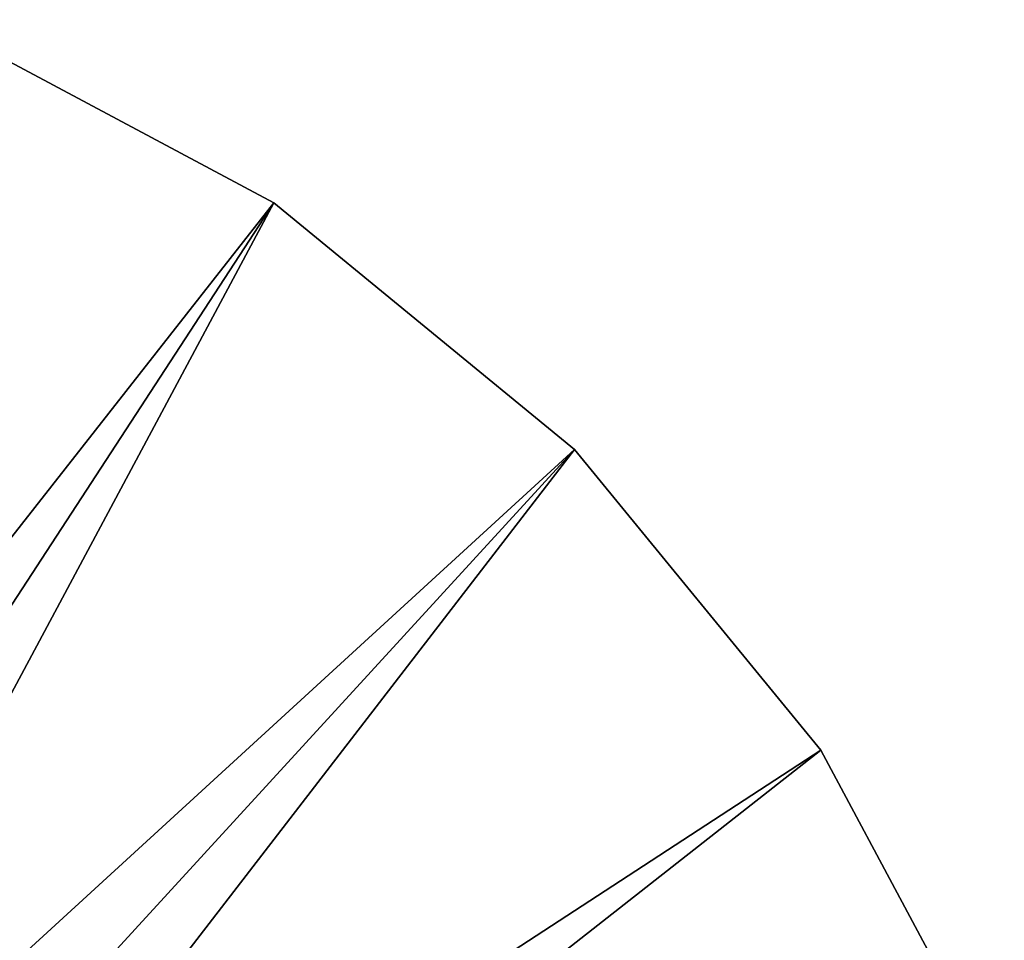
# Model space of a CAD drawing. Header units: millimetres. Extents: x -110 to 119, y -127 to 212.
# Tile 69 of 186: x -60 to -43, y 16 to 32. Entities that reach past the tile are written whole.
import ezdxf

# ---------------------------------------------------------------- set-up
doc = ezdxf.new("R2010")
doc.units = ezdxf.units.MM
doc.header["$LTSCALE"] = 26.699852
doc.layers.add('10', color=7, linetype='CONTINUOUS')
doc.layers.add('8', color=7, linetype='CONTINUOUS')

msp = doc.modelspace()

# ---------------------------------------------------------------- linework, layer by layer
at = {"layer": '10', "color": 7, "linetype": 'CONTINUOUS', "true_color": 0xa2afbf}
for points in [[(-55.555, 29.101, -53), (-61.606, 32.336, -53), (-68.149, 13.051, -36), (-55.555, 29.101, -53)], [(-66.627, 12.131, -36), (-55.555, 29.101, -53), (-68.149, 13.051, -36), (-66.627, 12.131, -36)], [(-65.226, 11.034, -36), (-55.555, 29.101, -53), (-66.627, 12.131, -36), (-65.226, 11.034, -36)], [(-50.251, 24.749, -53), (-55.555, 29.101, -53), (-65.226, 11.034, -36), (-50.251, 24.749, -53)], [(-63.966, 9.774, -36), (-50.251, 24.749, -53), (-65.226, 11.034, -36), (-63.966, 9.774, -36)], [(-62.869, 8.373, -36), (-50.251, 24.749, -53), (-63.966, 9.774, -36), (-62.869, 8.373, -36)], [(-45.899, 19.445, -53), (-50.251, 24.749, -53), (-62.869, 8.373, -36), (-45.899, 19.445, -53)], [(-61.949, 6.851, -36), (-45.899, 19.445, -53), (-62.869, 8.373, -36), (-61.949, 6.851, -36)], [(-42.664, 13.394, -53), (-45.899, 19.445, -53), (-61.949, 6.851, -36), (-42.664, 13.394, -53)]]:
    msp.add_3dface(points, dxfattribs=at)
at = {"layer": '8', "color": 7, "linetype": 'CONTINUOUS', "true_color": 0xa2afbf}
for points in [[(-55.555, 29.101, -56), (-61.606, 32.336, -56), (-55.555, 29.101, -53), (-55.555, 29.101, -56)], [(-55.555, 29.101, -53), (-61.606, 32.336, -56), (-61.606, 32.336, -53), (-55.555, 29.101, -53)], [(-50.251, 24.749, -56), (-55.555, 29.101, -56), (-50.251, 24.749, -53), (-50.251, 24.749, -56)], [(-50.251, 24.749, -53), (-55.555, 29.101, -56), (-55.555, 29.101, -53), (-50.251, 24.749, -53)], [(-45.899, 19.445, -56), (-50.251, 24.749, -56), (-45.899, 19.445, -53), (-45.899, 19.445, -56)], [(-45.899, 19.445, -53), (-50.251, 24.749, -56), (-50.251, 24.749, -53), (-45.899, 19.445, -53)], [(-42.664, 13.394, -56), (-45.899, 19.445, -56), (-42.664, 13.394, -53), (-42.664, 13.394, -56)], [(-42.664, 13.394, -53), (-45.899, 19.445, -56), (-45.899, 19.445, -53), (-42.664, 13.394, -53)]]:
    msp.add_3dface(points, dxfattribs=at)

doc.saveas('drawing.dxf')
